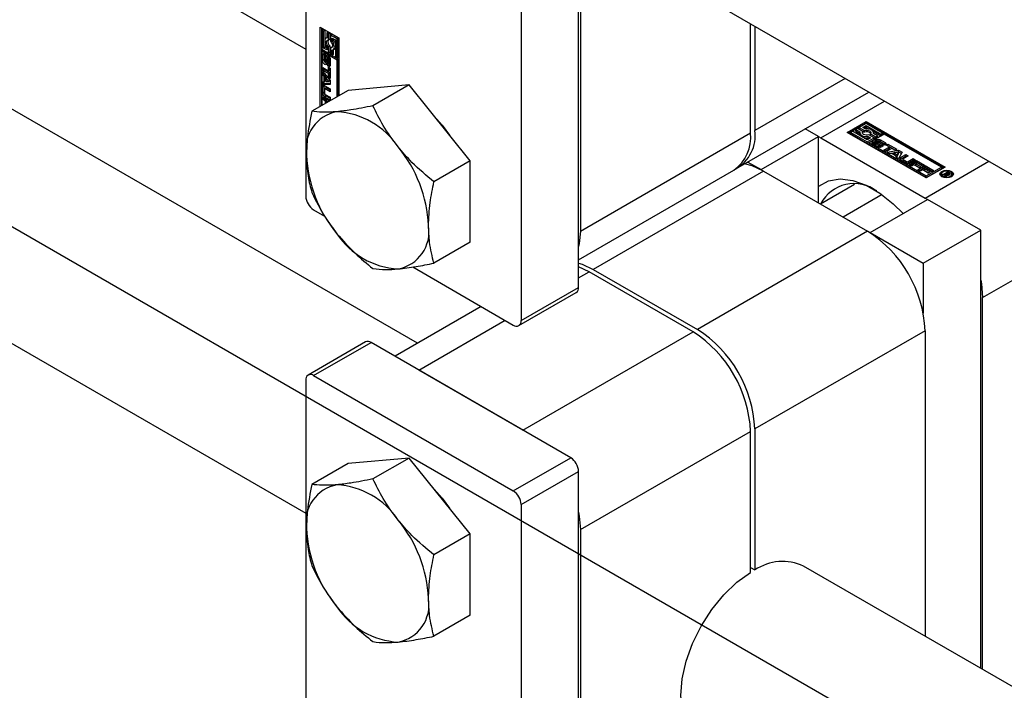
# Paper-space layout 'Sheet1' of a CAD drawing. Header units: millimetres. Extents: x -80341 to 21249, y 0 to 26255.
# Tile 83 of 154: x 13876 to 13973, y 9760 to 9826. Entities that reach past the tile are written whole.
import ezdxf

# ---------------------------------------------------------------- set-up
doc = ezdxf.new("R2010")
doc.units = ezdxf.units.MM
doc.linetypes.add('SLD-Sólida', pattern=[0])
doc.layers.add('DETALHAMENTO', color=8, linetype='SLD-Sólida')

psp = doc.layouts.new('Sheet1')

# ---------------------------------------------------------------- linework, layer by layer
at = {"color": 7, "linetype": 'SLD-Sólida', "lineweight": 25, "ltscale": 25}
for p, q in [((13055.965, 10312.369), (13903.955, 9822.835)), ((13914.968, 9793.852), (13064.904, 10284.584)), ((13054.905, 10267.263), (13903.955, 9777.116)), ((13903.955, 9863.707), (13903.955, 9808.346)), ((13930.825, 9799.365), (13930.825, 9854.727)), ((13925.168, 9851.461), (13925.168, 9796.1)), ((13931.002, 9848.991), (13931.002, 9804.897)), ((13942.973, 9828.08), (14996.788, 9219.725)), ((13905.369, 9825.003), (13907.226, 9823.932)), ((13905.369, 9817.171), (13905.369, 9825.003)), ((13905.511, 9824.922), (13905.511, 9817.253)), ((13905.686, 9824.782), (13905.544, 9824.7)), ((13905.544, 9824.7), (13905.544, 9822.821)), ((13905.72, 9824.599), (13905.544, 9824.7)), ((13905.861, 9824.68), (13905.686, 9824.782)), ((13905.861, 9824.68), (13905.72, 9824.599)), ((13905.72, 9822.922), (13905.72, 9824.599)), ((13905.861, 9823.801), (13905.861, 9824.68)), ((13906.176, 9824.498), (13906.035, 9824.417)), ((13906.351, 9824.397), (13906.176, 9824.498)), ((13947.76, 9814.572), (13947.76, 9825.317)), ((13948.184, 9825.072), (13948.184, 9814.817)), ((13906.035, 9823.954), (13905.96, 9823.91)), ((13906.21, 9824.316), (13906.035, 9824.417)), ((13906.035, 9824.417), (13906.035, 9823.938)), ((13906.351, 9824.397), (13906.21, 9824.316)), ((13906.21, 9823.708), (13906.21, 9824.316)), ((13906.351, 9823.79), (13906.21, 9823.708)), ((13906.351, 9823.79), (13906.351, 9824.397)), ((13906.526, 9824.296), (13906.385, 9824.215)), ((13907.051, 9823.83), (13906.385, 9824.215)), ((13906.385, 9824.215), (13906.385, 9823.607)), ((13907.192, 9823.912), (13906.526, 9824.296)), ((13906.56, 9823.911), (13906.875, 9823.729)), ((13906.56, 9823.634), (13906.56, 9823.911)), ((13906.702, 9823.716), (13906.56, 9823.634)), ((13906.702, 9823.716), (13906.702, 9823.829)), ((13906.875, 9823.729), (13906.875, 9822.053)), ((13907.192, 9823.912), (13907.051, 9823.83)), ((13907.051, 9821.952), (13907.051, 9823.83)), ((13907.192, 9822.033), (13907.192, 9823.912)), ((13907.226, 9823.932), (13907.226, 9818.243)), ((13905.544, 9822.821), (13906.21, 9822.437)), ((13905.544, 9822.619), (13905.686, 9822.7)), ((13907.051, 9821.749), (13905.544, 9822.619)), ((13905.544, 9822.619), (13905.544, 9817.272)), ((13907.192, 9821.831), (13905.686, 9822.7)), ((13905.861, 9823.004), (13905.72, 9822.922)), ((13906.035, 9822.74), (13905.72, 9822.922)), ((13905.861, 9823.004), (13905.861, 9823.355)), ((13906.035, 9822.904), (13905.861, 9823.004)), ((13906.035, 9823.017), (13906.035, 9822.74)), ((13906.351, 9823.126), (13906.21, 9823.044)), ((13906.21, 9822.437), (13906.21, 9823.044)), ((13906.351, 9822.519), (13906.21, 9822.437)), ((13906.351, 9822.519), (13906.351, 9823.126)), ((13906.526, 9823.025), (13906.385, 9822.943)), ((13906.385, 9822.943), (13906.385, 9822.336)), ((13906.569, 9823.02), (13906.526, 9823.025)), ((13906.56, 9822.235), (13906.56, 9822.714)), ((13906.635, 9822.741), (13906.776, 9822.823)), ((13906.702, 9822.316), (13906.702, 9822.78)), ((13905.76, 9822.301), (13905.619, 9822.22)), ((13905.619, 9821.715), (13905.619, 9822.22)), ((13905.76, 9821.796), (13905.619, 9821.715)), ((13905.76, 9821.796), (13905.76, 9822.301)), ((13905.809, 9822.073), (13905.809, 9821.641)), ((13905.859, 9822.156), (13905.832, 9822.14)), ((13905.859, 9822.153), (13905.842, 9822.143)), ((13905.859, 9822.142), (13905.855, 9822.139)), ((13905.859, 9822.137), (13905.855, 9822.139)), ((13905.859, 9822.346), (13905.859, 9822.137)), ((13905.879, 9821.519), (13906.021, 9821.601)), ((13906.022, 9821.602), (13905.88, 9821.52)), ((13906.038, 9821.621), (13905.896, 9821.539)), ((13905.906, 9821.582), (13905.916, 9822.049)), ((13906.047, 9821.663), (13905.906, 9821.582)), ((13906.057, 9822.131), (13905.916, 9822.049)), ((13906.021, 9821.601), (13906.022, 9821.602)), ((13906.047, 9821.663), (13906.057, 9822.131)), ((13906.07, 9822.212), (13906.057, 9822.131)), ((13906.089, 9821.913), (13906.079, 9821.443)), ((13906.254, 9822.061), (13906.113, 9821.979)), ((13906.257, 9822.062), (13906.116, 9821.98)), ((13906.278, 9822.058), (13906.138, 9821.977)), ((13906.299, 9822.027), (13906.163, 9821.948)), ((13906.32, 9821.985), (13906.178, 9821.904)), ((13906.324, 9821.944), (13906.183, 9821.862)), ((13906.183, 9821.43), (13906.183, 9821.862)), ((13906.324, 9821.512), (13906.324, 9821.944)), ((13906.376, 9821.785), (13906.376, 9821.28)), ((13906.385, 9822.336), (13906.56, 9822.235)), ((13906.702, 9822.316), (13906.56, 9822.235)), ((13906.875, 9822.053), (13907.051, 9821.952)), ((13907.192, 9822.033), (13907.051, 9821.952)), ((13907.192, 9821.831), (13907.051, 9821.749)), ((13907.051, 9818.142), (13907.051, 9821.749)), ((13907.192, 9818.224), (13907.192, 9821.831)), ((13905.643, 9821.005), (13906.196, 9820.686)), ((13905.643, 9820.729), (13905.643, 9821.005)), ((13905.784, 9820.811), (13905.643, 9820.729)), ((13906.196, 9820.41), (13905.643, 9820.729)), ((13905.643, 9820.617), (13906.374, 9819.745)), ((13905.643, 9820.322), (13905.643, 9820.617)), ((13905.784, 9820.811), (13905.784, 9820.923)), ((13906.337, 9820.492), (13905.784, 9820.811)), ((13906.134, 9821.154), (13906.135, 9821.364)), ((13906.276, 9821.236), (13906.134, 9821.154)), ((13906.16, 9821.363), (13906.302, 9821.445)), ((13906.312, 9821.456), (13906.171, 9821.374)), ((13906.321, 9821.481), (13906.18, 9821.399)), ((13906.324, 9821.512), (13906.183, 9821.43)), ((13906.196, 9821.06), (13906.374, 9820.957)), ((13906.196, 9820.686), (13906.196, 9821.06)), ((13906.337, 9820.768), (13906.196, 9820.686)), ((13906.276, 9821.43), (13906.276, 9821.236)), ((13906.337, 9820.768), (13906.337, 9820.979)), ((13906.374, 9820.957), (13906.374, 9819.932)), ((13905.784, 9820.403), (13905.643, 9820.322)), ((13905.765, 9820.175), (13905.643, 9820.322)), ((13905.643, 9819.614), (13905.765, 9819.619)), ((13905.643, 9819.319), (13905.643, 9819.614)), ((13905.907, 9820.257), (13905.765, 9820.175)), ((13905.765, 9819.619), (13905.765, 9820.175)), ((13905.907, 9819.701), (13905.765, 9819.619)), ((13905.784, 9820.403), (13905.784, 9820.448)), ((13905.907, 9820.257), (13905.784, 9820.403)), ((13905.784, 9819.401), (13905.784, 9819.63)), ((13905.907, 9819.701), (13905.907, 9820.257)), ((13906.066, 9820.068), (13905.925, 9819.987)), ((13906.215, 9819.637), (13905.925, 9819.987)), ((13905.925, 9819.987), (13905.925, 9819.623)), ((13905.925, 9819.623), (13906.215, 9819.637)), ((13906.356, 9819.719), (13906.066, 9820.068)), ((13906.337, 9820.492), (13906.196, 9820.41)), ((13906.196, 9820.035), (13906.196, 9820.41)), ((13906.337, 9820.117), (13906.196, 9820.035)), ((13906.374, 9819.932), (13906.196, 9820.035)), ((13906.356, 9819.719), (13906.215, 9819.637)), ((13906.337, 9820.117), (13906.337, 9820.492)), ((13906.374, 9820.095), (13906.337, 9820.117)), ((13906.374, 9819.745), (13906.374, 9819.346)), ((13957.067, 9819.944), (13948.184, 9814.817)), ((13908.127, 9818.763), (13904.563, 9816.706)), ((13905.761, 9819.166), (13905.62, 9819.084)), ((13905.62, 9818.499), (13905.62, 9819.084)), ((13905.784, 9819.401), (13905.643, 9819.319)), ((13906.374, 9819.346), (13905.643, 9819.319)), ((13905.761, 9818.581), (13905.761, 9819.166)), ((13906.374, 9819.422), (13905.784, 9819.401)), ((13905.8, 9818.882), (13905.8, 9818.493)), ((13905.963, 9819.011), (13905.821, 9818.929)), ((13905.846, 9819.215), (13906.374, 9818.91)), ((13906.014, 9819.006), (13905.872, 9818.924)), ((13906.374, 9818.634), (13905.872, 9818.924)), ((13906.374, 9818.798), (13906.014, 9819.006)), ((13906.374, 9818.91), (13906.374, 9818.634)), ((13914.137, 9819.301), (13908.127, 9818.763)), ((13914.137, 9819.301), (13910.573, 9817.243)), ((13920.148, 9811.824), (13914.137, 9819.301)), ((13905.761, 9818.581), (13905.62, 9818.499)), ((13905.643, 9818.128), (13906.335, 9817.729)), ((13905.643, 9817.855), (13905.643, 9818.128)), ((13905.784, 9817.936), (13905.643, 9817.855)), ((13905.892, 9817.711), (13905.643, 9817.855)), ((13905.784, 9817.936), (13905.784, 9818.047)), ((13906.034, 9817.792), (13905.784, 9817.936)), ((13905.988, 9818.189), (13905.846, 9818.107)), ((13906.374, 9817.802), (13905.846, 9818.107)), ((13905.872, 9818.368), (13906.374, 9818.078)), ((13906.034, 9817.792), (13905.892, 9817.711)), ((13905.892, 9817.473), (13905.892, 9817.711)), ((13906.374, 9817.966), (13905.988, 9818.189)), ((13906.034, 9817.555), (13906.034, 9817.792)), ((13906.212, 9817.689), (13906.071, 9817.608)), ((13906.239, 9817.674), (13906.212, 9817.689)), ((13906.374, 9818.078), (13906.374, 9817.802)), ((13946.527, 9811.154), (13959.41, 9818.591)), ((13954.69, 9814.078), (13960.959, 9817.697)), ((13906.098, 9817.592), (13906.071, 9817.608)), ((13906.071, 9817.608), (13906.071, 9817.576)), ((13954.442, 9814.221), (13953.141, 9814.972)), ((13957.271, 9814.629), (13959.127, 9815.701)), ((13957.412, 9814.548), (13959.127, 9815.538)), ((13958.287, 9815.013), (13958.111, 9814.912)), ((13958.111, 9814.912), (13958.526, 9814.673)), ((13958.111, 9814.749), (13958.111, 9814.912)), ((13958.111, 9814.749), (13958.513, 9814.517)), ((13958.813, 9814.71), (13958.287, 9815.013)), ((13959.127, 9815.499), (13958.462, 9815.115)), ((13958.462, 9815.115), (13958.988, 9814.811)), ((13958.462, 9814.951), (13958.462, 9815.115)), ((13958.462, 9814.951), (13958.988, 9814.648)), ((13958.812, 9815.115), (13959.127, 9815.297)), ((13959.052, 9814.976), (13958.812, 9815.115)), ((13958.954, 9815.033), (13959.127, 9815.133)), ((13958.988, 9814.648), (13958.988, 9814.811)), ((13959.127, 9815.701), (13966.906, 9811.211)), ((13959.127, 9815.538), (13959.127, 9815.701)), ((13966.764, 9811.129), (13959.127, 9815.538)), ((13960.754, 9814.56), (13959.127, 9815.499)), ((13959.127, 9815.297), (13960.579, 9814.458)), ((13959.127, 9815.133), (13959.127, 9815.297)), ((13959.127, 9815.133), (13959.431, 9814.958)), ((13959.817, 9814.735), (13960.579, 9814.295)), ((13931.002, 9804.897), (13947.76, 9814.572)), ((13948.786, 9810.955), (13954.442, 9814.221)), ((13954.442, 9807.69), (13954.442, 9814.221)), ((13954.442, 9814.215), (13954.69, 9814.078)), ((13954.69, 9814.078), (13964.943, 9808.159)), ((13965.049, 9810.139), (13957.271, 9814.629)), ((13957.796, 9814.73), (13957.621, 9814.629)), ((13957.621, 9814.629), (13959.248, 9813.69)), ((13957.621, 9814.466), (13957.621, 9814.629)), ((13957.621, 9814.466), (13959.248, 9813.527)), ((13959.248, 9813.892), (13957.796, 9814.73)), ((13958.513, 9814.594), (13958.513, 9814.431)), ((13958.787, 9814.513), (13958.813, 9814.547)), ((13958.813, 9814.547), (13958.813, 9814.71)), ((13959.248, 9813.69), (13959.914, 9814.074)), ((13959.563, 9814.074), (13959.248, 9813.892)), ((13959.248, 9813.527), (13959.914, 9813.911)), ((13959.323, 9814.213), (13959.563, 9814.074)), ((13959.323, 9814.049), (13959.323, 9814.213)), ((13959.323, 9814.049), (13959.422, 9813.993)), ((13959.914, 9814.074), (13959.388, 9814.378)), ((13960.93, 9814.458), (13959.423, 9813.589)), ((13959.563, 9814.316), (13959.563, 9814.479)), ((13959.563, 9814.479), (13960.089, 9814.175)), ((13959.563, 9814.316), (13960.089, 9814.012)), ((13960.264, 9814.277), (13959.849, 9814.516)), ((13959.863, 9814.508), (13959.863, 9814.594)), ((13959.914, 9813.911), (13959.914, 9814.074)), ((13960.089, 9814.175), (13960.264, 9814.277)), ((13960.089, 9814.012), (13960.089, 9814.175)), ((13960.089, 9814.012), (13960.264, 9814.113)), ((13960.264, 9814.113), (13960.264, 9814.277)), ((13960.772, 9813.548), (13960.398, 9813.764)), ((13960.561, 9813.892), (13960.999, 9813.639)), ((13960.561, 9813.729), (13960.561, 9813.892)), ((13960.579, 9814.458), (13960.754, 9814.56)), ((13960.579, 9814.295), (13960.579, 9814.458)), ((13960.579, 9814.295), (13960.754, 9814.396)), ((13960.754, 9814.396), (13960.754, 9814.56)), ((13966.555, 9811.211), (13960.93, 9814.458)), ((13959.248, 9813.527), (13959.248, 9813.69)), ((13959.423, 9813.589), (13959.423, 9813.426)), ((13959.423, 9813.589), (13965.049, 9810.341)), ((13959.423, 9813.426), (13965.049, 9810.178)), ((13960.243, 9813.202), (13959.806, 9813.454)), ((13959.817, 9813.725), (13959.998, 9813.621)), ((13959.817, 9813.562), (13959.817, 9813.725)), ((13959.817, 9813.562), (13959.982, 9813.467)), ((13959.982, 9813.599), (13959.982, 9813.435)), ((13959.983, 9813.428), (13959.983, 9813.591)), ((13959.998, 9813.621), (13959.994, 9813.619)), ((13960, 9813.403), (13960, 9813.567)), ((13960.028, 9813.545), (13960.402, 9813.329)), ((13960.028, 9813.382), (13960.028, 9813.545)), ((13960.028, 9813.382), (13960.402, 9813.166)), ((13960.502, 9813.383), (13960.103, 9813.626)), ((13960.262, 9813.761), (13960.262, 9813.598)), ((13960.267, 9813.579), (13960.267, 9813.743)), ((13960.286, 9813.559), (13960.286, 9813.722)), ((13960.306, 9813.707), (13960.709, 9813.464)), ((13960.306, 9813.544), (13960.306, 9813.707)), ((13960.306, 9813.544), (13960.709, 9813.3)), ((13960.402, 9813.166), (13960.402, 9813.329)), ((13960.455, 9813.147), (13960.455, 9813.309)), ((13960.504, 9813.147), (13960.504, 9813.304)), ((13960.543, 9813.166), (13960.543, 9813.329)), ((13960.561, 9813.729), (13960.999, 9813.476)), ((13960.709, 9813.3), (13960.709, 9813.464)), ((13960.766, 9813.253), (13960.709, 9813.3)), ((13960.987, 9813.367), (13960.805, 9813.473)), ((13960.817, 9813.466), (13960.817, 9813.486)), ((13960.819, 9813.465), (13960.819, 9813.494)), ((13960.87, 9812.867), (13961.423, 9813.187)), ((13961.109, 9812.73), (13960.87, 9812.867)), ((13960.999, 9813.476), (13960.999, 9813.639)), ((13961.012, 9812.786), (13961.423, 9813.023)), ((13961.099, 9813.374), (13961.277, 9813.477)), ((13961.423, 9813.187), (13961.099, 9813.374)), ((13961.662, 9813.049), (13961.109, 9812.73)), ((13961.207, 9812.673), (13962.327, 9812.871)), ((13961.24, 9813.292), (13961.277, 9813.314)), ((13961.277, 9813.477), (13962.165, 9812.964)), ((13961.277, 9813.314), (13961.277, 9813.477)), ((13961.277, 9813.314), (13962.024, 9812.883)), ((13961.423, 9813.023), (13961.423, 9813.187)), ((13961.986, 9812.861), (13961.662, 9813.049)), ((13962.165, 9812.964), (13961.986, 9812.861)), ((13962.327, 9812.871), (13962.673, 9812.671)), ((13962.327, 9812.708), (13962.327, 9812.871)), ((13961.462, 9812.526), (13961.207, 9812.673)), ((13961.423, 9812.548), (13962.327, 9812.708)), ((13961.65, 9812.559), (13961.462, 9812.526)), ((13962.132, 9812.281), (13961.65, 9812.559)), ((13962.34, 9812.679), (13961.893, 9812.602)), ((13961.893, 9812.602), (13962.208, 9812.421)), ((13961.893, 9812.439), (13961.893, 9812.602)), ((13961.893, 9812.439), (13962.208, 9812.258)), ((13962.075, 9812.172), (13962.132, 9812.281)), ((13962.33, 9812.025), (13962.075, 9812.172)), ((13962.132, 9812.139), (13962.132, 9812.281)), ((13962.208, 9812.421), (13962.34, 9812.679)), ((13962.208, 9812.258), (13962.34, 9812.516)), ((13962.208, 9812.258), (13962.208, 9812.421)), ((13962.327, 9812.708), (13962.606, 9812.546)), ((13962.673, 9812.671), (13962.33, 9812.025)), ((13962.34, 9812.516), (13962.34, 9812.679)), ((13962.522, 9812.149), (13963.05, 9812.453)), ((13962.522, 9811.985), (13963.05, 9812.29)), ((13962.522, 9811.985), (13962.522, 9812.149)), ((13963.029, 9811.595), (13962.522, 9811.887)), ((13962.757, 9811.984), (13962.757, 9811.821)), ((13963.289, 9812.316), (13962.787, 9812.026)), ((13962.787, 9811.942), (13963.124, 9811.748)), ((13962.787, 9811.779), (13962.787, 9811.942)), ((13963.05, 9812.453), (13963.289, 9812.316)), ((13963.05, 9812.29), (13963.05, 9812.453)), ((13963.05, 9812.29), (13963.147, 9812.234)), ((13963.269, 9811.748), (13963.77, 9812.038)), ((13963.269, 9811.585), (13963.77, 9811.874)), ((13963.361, 9811.429), (13964.093, 9811.852)), ((13964.009, 9811.9), (13963.481, 9811.595)), ((13963.77, 9812.038), (13964.009, 9811.9)), ((13963.77, 9811.874), (13963.77, 9812.038)), ((13963.77, 9811.874), (13963.868, 9811.818)), ((13964.093, 9811.852), (13964.893, 9811.39)), ((13964.093, 9811.688), (13964.093, 9811.852)), ((13920.148, 9811.824), (13916.583, 9809.766)), ((13920.148, 9803.809), (13920.148, 9811.824)), ((13930.825, 9802.089), (13946.103, 9810.909)), ((13947.485, 9811.707), (13948.786, 9810.955)), ((13948.786, 9810.955), (13948.786, 9810.949)), ((13962.787, 9811.779), (13963.124, 9811.585)), ((13963.124, 9811.585), (13963.124, 9811.748)), ((13963.269, 9811.585), (13963.269, 9811.748)), ((13963.598, 9811.293), (13963.361, 9811.429)), ((13963.503, 9811.348), (13964.093, 9811.688)), ((13963.848, 9811.436), (13963.598, 9811.293)), ((13964.384, 9811.127), (13963.848, 9811.436)), ((13964.151, 9811.612), (13964.026, 9811.54)), ((13964.026, 9811.54), (13964.562, 9811.23)), ((13964.026, 9811.376), (13964.026, 9811.54)), ((13964.026, 9811.376), (13964.421, 9811.149)), ((13964.093, 9811.688), (13964.751, 9811.308)), ((13964.714, 9811.287), (13964.151, 9811.612)), ((13964.231, 9810.927), (13964.963, 9811.349)), ((13964.468, 9810.79), (13964.231, 9810.927)), ((13964.373, 9810.845), (13964.963, 9811.186)), ((13964.562, 9811.23), (13964.384, 9811.127)), ((13964.718, 9810.934), (13964.468, 9810.79)), ((13964.893, 9811.39), (13964.714, 9811.287)), ((13965.254, 9810.625), (13964.718, 9810.934)), ((13965.021, 9811.109), (13964.896, 9811.037)), ((13964.896, 9811.037), (13965.432, 9810.728)), ((13964.896, 9810.874), (13964.896, 9811.037)), ((13964.896, 9810.874), (13965.291, 9810.646)), ((13964.943, 9808.159), (13971.212, 9811.778)), ((13964.963, 9811.349), (13965.763, 9810.887)), ((13964.963, 9811.186), (13964.963, 9811.349)), ((13964.963, 9811.186), (13965.621, 9810.806)), ((13965.584, 9810.784), (13965.021, 9811.109)), ((13966.906, 9811.211), (13965.049, 9810.139)), ((13965.049, 9810.341), (13966.555, 9811.211)), ((13965.049, 9810.178), (13966.555, 9811.047)), ((13965.763, 9810.887), (13965.584, 9810.784)), ((13966.555, 9811.211), (13966.555, 9811.047)), ((13949.033, 9810.813), (13932.275, 9801.138)), ((13949.033, 9810.813), (13959.286, 9804.894)), ((13965.049, 9810.178), (13965.049, 9810.341)), ((13965.432, 9810.728), (13965.254, 9810.625)), ((13966.559, 9810.519), (13966.559, 9810.356)), ((13966.559, 9810.356), (13966.588, 9810.258)), ((13966.661, 9810.456), (13967.168, 9810.748)), ((13966.761, 9810.398), (13966.661, 9810.456)), ((13966.996, 9810.534), (13966.761, 9810.398)), ((13966.893, 9810.322), (13966.996, 9810.534)), ((13967.009, 9810.255), (13966.893, 9810.322)), ((13966.955, 9810.286), (13966.996, 9810.371)), ((13966.996, 9810.371), (13966.996, 9810.534)), ((13966.996, 9810.486), (13967.019, 9810.499)), ((13967.078, 9810.441), (13967.009, 9810.255)), ((13967.184, 9810.643), (13967.019, 9810.548)), ((13967.019, 9810.548), (13967.042, 9810.534)), ((13967.019, 9810.384), (13967.019, 9810.548)), ((13967.019, 9810.384), (13967.042, 9810.371)), ((13967.042, 9810.371), (13967.042, 9810.534)), ((13967.042, 9810.371), (13967.05, 9810.366)), ((13967.158, 9810.422), (13967.158, 9810.496)), ((13967.168, 9810.748), (13967.334, 9810.652)), ((13967.168, 9810.634), (13967.168, 9810.748)), ((13967.221, 9810.622), (13967.184, 9810.643)), ((13967.234, 9810.614), (13967.221, 9810.622)), ((13967.246, 9810.606), (13967.234, 9810.614)), ((13967.24, 9810.423), (13967.24, 9810.511)), ((13967.271, 9810.429), (13967.271, 9810.532)), ((13967.284, 9810.432), (13967.284, 9810.558)), ((13967.284, 9810.518), (13967.334, 9810.489)), ((13967.334, 9810.489), (13967.334, 9810.652)), ((13967.392, 9810.49), (13967.392, 9810.607)), ((13967.554, 9810.258), (13967.583, 9810.356)), ((13967.583, 9810.356), (13967.583, 9810.519)), ((13954.634, 9807.579), (13958.002, 9809.523)), ((13960.708, 9808.498), (13956.875, 9806.285)), ((13959.534, 9804.751), (13965.19, 9808.016)), ((13964.943, 9808.159), (13965.185, 9808.013)), ((13970.423, 9804.996), (13965.19, 9808.016)), ((13904.733, 9806.999), (13905.812, 9806.376)), ((13970.6, 9798.361), (13982.527, 9805.246)), ((13959.286, 9804.894), (13942.528, 9795.219)), ((13959.534, 9804.751), (13964.766, 9801.73)), ((13959.534, 9804.751), (13959.534, 9804.745)), ((13964.766, 9801.73), (13970.423, 9804.996)), ((13970.423, 9761.838), (13970.423, 9804.996)), ((13920.148, 9803.809), (13916.583, 9801.752)), ((13914.487, 9801.368), (13924.39, 9795.65)), ((13931.85, 9800.893), (13930.825, 9801.377)), ((13964.766, 9801.73), (13964.766, 9796.818)), ((13930.825, 9800.301), (13931.85, 9800.893)), ((13942.103, 9794.974), (13931.85, 9800.893)), ((13932.275, 9801.138), (13942.528, 9795.219)), ((13925.168, 9796.1), (13930.825, 9799.365)), ((13924.94, 9795.596), (13930.597, 9798.862)), ((13970.6, 9761.736), (13970.6, 9798.361)), ((13921.237, 9797.471), (13912.749, 9792.571)), ((13915.092, 9791.219), (13923.579, 9796.119)), ((13925.345, 9785.3), (13942.103, 9794.974)), ((13964.943, 9795.096), (13948.184, 9785.421)), ((13964.943, 9795.096), (13964.943, 9765.002)), ((13909.84, 9793.988), (13904.183, 9790.722)), ((13904.733, 9790.668), (13910.39, 9793.933)), ((13930.047, 9782.585), (13910.39, 9793.933)), ((13904.733, 9790.668), (13924.39, 9779.32)), ((13925.345, 9785.3), (13915.092, 9791.219)), ((13903.955, 9790.219), (13903.955, 9734.857)), ((13931.002, 9775.502), (13947.76, 9785.176)), ((13947.76, 9771.291), (13947.76, 9785.176)), ((13948.184, 9785.421), (13948.184, 9771.536)), ((13908.127, 9782.019), (13904.563, 9779.961)), ((13914.137, 9782.556), (13908.127, 9782.019)), ((13914.137, 9782.556), (13910.573, 9780.499)), ((13920.148, 9775.079), (13914.137, 9782.556)), ((13924.39, 9779.32), (13930.047, 9782.585)), ((13925.168, 9777.972), (13930.825, 9781.238)), ((13930.825, 9725.877), (13930.825, 9781.238)), ((13925.168, 9777.972), (13925.168, 9722.611)), ((13920.148, 9775.079), (13916.583, 9773.022)), ((13920.148, 9767.065), (13920.148, 9775.079)), ((13931.002, 9775.502), (13931.002, 9731.409)), ((13947.76, 9771.781), (13948.184, 9771.536)), ((15007.801, 9162.973), (13952.972, 9771.913)), ((13920.148, 9767.065), (13916.583, 9765.007))]:
    psp.add_line(p, q, dxfattribs=at)
at = {"color": 7, "linetype": 'SLD-Sólida', "lineweight": 25, "ltscale": 25, "flags": 128}
for points in [[(13906.035, 9823.938), (13905.945, 9823.901), (13905.877, 9823.83), (13905.835, 9823.728), (13905.82, 9823.601), (13905.835, 9823.458), (13905.877, 9823.307), (13905.945, 9823.157), (13906.035, 9823.017)], [(13906.21, 9823.044), (13906.124, 9823.142), (13906.056, 9823.259), (13906.012, 9823.382), (13905.997, 9823.499), (13906.012, 9823.599), (13906.056, 9823.672), (13906.124, 9823.709), (13906.21, 9823.708)], [(13906.385, 9823.607), (13906.471, 9823.509), (13906.539, 9823.393), (13906.583, 9823.27), (13906.598, 9823.152), (13906.583, 9823.052), (13906.539, 9822.98), (13906.471, 9822.942), (13906.385, 9822.943)], [(13906.56, 9822.714), (13906.65, 9822.751), (13906.718, 9822.822), (13906.76, 9822.924), (13906.775, 9823.05), (13906.76, 9823.193), (13906.718, 9823.344), (13906.65, 9823.494), (13906.56, 9823.634)], [(13905.619, 9822.22), (13905.624, 9822.27), (13905.637, 9822.313), (13905.66, 9822.347), (13905.69, 9822.37), (13905.726, 9822.382), (13905.768, 9822.382), (13905.813, 9822.37), (13905.859, 9822.346)], [(13906.079, 9821.443), (13906.059, 9821.354), (13906.008, 9821.299), (13905.934, 9821.286), (13905.846, 9821.318), (13905.759, 9821.39), (13905.685, 9821.49), (13905.636, 9821.604), (13905.619, 9821.715)], [(13905.773, 9822.381), (13905.765, 9822.352), (13905.76, 9822.301)], [(13905.76, 9821.796), (13905.778, 9821.686), (13905.815, 9821.592)], [(13905.837, 9821.541), (13905.842, 9821.534), (13905.848, 9821.528), (13905.854, 9821.524), (13905.86, 9821.52), (13905.865, 9821.518), (13905.871, 9821.517), (13905.876, 9821.518), (13905.88, 9821.52)], [(13905.916, 9822.049), (13905.933, 9822.141), (13905.983, 9822.199), (13906.057, 9822.214), (13906.145, 9822.183), (13906.234, 9822.112), (13906.308, 9822.012), (13906.358, 9821.897), (13906.376, 9821.785)], [(13906.257, 9822.062), (13906.255, 9822.061), (13906.254, 9822.061)], [(13906.32, 9821.985), (13906.319, 9821.991), (13906.318, 9821.995)], [(13906.376, 9821.28), (13906.371, 9821.229), (13906.357, 9821.186), (13906.335, 9821.152), (13906.304, 9821.128), (13906.268, 9821.117), (13906.226, 9821.117), (13906.181, 9821.13), (13906.134, 9821.154)], [(13906.276, 9821.236), (13906.322, 9821.211), (13906.363, 9821.2)], [(13905.774, 9819.243), (13905.766, 9819.214), (13905.761, 9819.166)], [(13916.354, 9816.52), (13917.405, 9815.347), (13918.11, 9814.359)], [(13958.988, 9814.811), (13959.115, 9814.836), (13959.25, 9814.837), (13959.379, 9814.814), (13959.488, 9814.768), (13959.567, 9814.705), (13959.608, 9814.631), (13959.607, 9814.553), (13959.563, 9814.479)], [(13959.849, 9814.516), (13959.862, 9814.612), (13959.834, 9814.706), (13959.767, 9814.794), (13959.665, 9814.87), (13959.534, 9814.929), (13959.382, 9814.968), (13959.218, 9814.984), (13959.052, 9814.976)], [(13958.526, 9814.673), (13958.513, 9814.577), (13958.541, 9814.482), (13958.608, 9814.395), (13958.71, 9814.319), (13958.842, 9814.26), (13958.994, 9814.221), (13959.158, 9814.205), (13959.323, 9814.213)], [(13959.388, 9814.378), (13959.26, 9814.353), (13959.125, 9814.352), (13958.996, 9814.375), (13958.887, 9814.421), (13958.808, 9814.484), (13958.767, 9814.558), (13958.769, 9814.636), (13958.813, 9814.71)], [(13960.103, 9813.626), (13960.032, 9813.687), (13960.006, 9813.759), (13960.031, 9813.831), (13960.101, 9813.892), (13960.207, 9813.932), (13960.331, 9813.947), (13960.456, 9813.933), (13960.561, 9813.892)], [(13960.561, 9813.729), (13960.456, 9813.769), (13960.35, 9813.783)], [(13959.806, 9813.454), (13959.765, 9813.483), (13959.735, 9813.517), (13959.716, 9813.553), (13959.711, 9813.591), (13959.719, 9813.628), (13959.74, 9813.664), (13959.773, 9813.697), (13959.817, 9813.725)], [(13959.817, 9813.562), (13959.773, 9813.534), (13959.744, 9813.505)], [(13960.709, 9813.464), (13960.776, 9813.402), (13960.798, 9813.331), (13960.772, 9813.26), (13960.7, 9813.2), (13960.595, 9813.16), (13960.471, 9813.147), (13960.348, 9813.161), (13960.243, 9813.202)], [(13960.504, 9813.304), (13960.512, 9813.305), (13960.519, 9813.307), (13960.526, 9813.309), (13960.532, 9813.313), (13960.537, 9813.317), (13960.54, 9813.321), (13960.542, 9813.326), (13960.543, 9813.33)], [(13960.999, 9813.639), (13961.04, 9813.61), (13961.071, 9813.576), (13961.089, 9813.54), (13961.094, 9813.502), (13961.086, 9813.464), (13961.064, 9813.428), (13961.031, 9813.396), (13960.987, 9813.367)], [(13961.062, 9813.425), (13961.04, 9813.447), (13960.999, 9813.476)], [(13962.522, 9811.985), (13962.482, 9811.957), (13962.461, 9811.936)], [(13949.033, 9810.813), (13947.929, 9811.324), (13947.168, 9811.524)], [(13966.603, 9810.789), (13966.818, 9810.872), (13967.071, 9810.901), (13967.325, 9810.872), (13967.539, 9810.789), (13967.683, 9810.665), (13967.733, 9810.519), (13967.683, 9810.373), (13967.539, 9810.249), (13967.325, 9810.166), (13967.071, 9810.137), (13966.818, 9810.166), (13966.603, 9810.249), (13966.459, 9810.373), (13966.409, 9810.519), (13966.459, 9810.665), (13966.603, 9810.789)], [(13954.442, 9809.321), (13954.472, 9809.344), (13955.445, 9809.854), (13956.576, 9810.04), (13957.824, 9809.897), (13959.144, 9809.428), (13960.489, 9808.652), (13961.809, 9807.597), (13962.774, 9806.621)], [(13966.424, 9810.437), (13966.459, 9810.502), (13966.588, 9810.617)], [(13966.709, 9810.728), (13966.598, 9810.632), (13966.559, 9810.519), (13966.598, 9810.406), (13966.709, 9810.31), (13966.875, 9810.246), (13967.071, 9810.223), (13967.267, 9810.246), (13967.433, 9810.31), (13967.544, 9810.406), (13967.583, 9810.519), (13967.544, 9810.632), (13967.433, 9810.728), (13967.267, 9810.792), (13967.071, 9810.815), (13966.875, 9810.792), (13966.709, 9810.728)], [(13967.554, 9810.617), (13967.683, 9810.502), (13967.718, 9810.437)], [(13931.002, 9804.897), (13930.893, 9803.686), (13930.825, 9803.379)], [(13930.825, 9801.757), (13931.171, 9801.65), (13932.275, 9801.138)], [(13970.423, 9800.084), (13970.491, 9799.698), (13970.6, 9798.361)], [(13916.354, 9779.775), (13917.405, 9778.603), (13918.11, 9777.614)], [(13930.825, 9777.224), (13930.893, 9776.839), (13931.002, 9775.502)], [(13942.973, 9754.592), (13942.898, 9754.636), (13942.049, 9755.373), (13941.419, 9756.401), (13941.032, 9757.683), (13940.901, 9759.17), (13941.032, 9760.809), (13941.419, 9762.537), (13942.049, 9764.293), (13942.898, 9766.009), (13943.934, 9767.624), (13945.12, 9769.077), (13946.411, 9770.315), (13947.76, 9771.291)]]:
    psp.add_lwpolyline(points, dxfattribs=at)
at = {"color": 7, "linetype": 'SLD-Sólida', "lineweight": 25, "ltscale": 625}
for centre, radius, start, end in [((13906.681, 9823.552), 0.539, 162.47918, 232.20134), ((13905.793, 9823.035), 1.136, 17.62276, 36.85666), ((13906.647, 9823.039), 0.252, 300.83916, 334.98006), ((13905.959, 9822.074), 0.15, 166.77154, 180.43091), ((13906.022, 9821.643), 0.213, 180.60223, 195.82321), ((13905.874, 9822.095), 0.0626, 140.0764, 167.52498), ((13905.965, 9821.625), 0.153, 195.03494, 213.49082), ((13905.844, 9822.12), 0.0236, 94.9954, 138.51517), ((13905.842, 9822.116), 0.0274, 60.08732, 89.71993), ((13906.166, 9821.722), 0.367, 213.48348, 254.12525), ((13905.856, 9821.556), 0.0436, 303.49718, 336.98537), ((13905.782, 9821.588), 0.124, 337.05956, 357.09482), ((13905.998, 9821.638), 0.0436, 303.49718, 336.98537), ((13905.923, 9821.67), 0.124, 337.05956, 357.09482), ((13906.267, 9821.91), 0.178, 170.91274, 178.94532), ((13906.182, 9821.923), 0.093, 153.22709, 170.37182), ((13906.13, 9821.95), 0.0335, 114.5698, 153.90789), ((13906.124, 9821.958), 0.0237, 52.98428, 110.20266), ((13906.102, 9821.921), 0.067, 24.24361, 57.38086), ((13906.006, 9821.869), 0.176, 11.43201, 26.7326), ((13905.981, 9821.861), 0.202, 0.3674, 12.23693), ((13906.265, 9822.041), 0.0226, 58.74808, 110.84369), ((13906.122, 9821.943), 0.202, 0.3674, 12.23693), ((13906.149, 9821.386), 0.0258, 236.84942, 278.18671), ((13906.147, 9821.386), 0.026, 281.16512, 333.60613), ((13906.11, 9821.411), 0.0708, 328.7073, 350.44772), ((13906.029, 9821.429), 0.154, 348.72599, 0.31483), ((13906.288, 9821.468), 0.027, 300.62512, 333.08952), ((13906.252, 9821.492), 0.0708, 328.7073, 350.44772), ((13906.171, 9821.511), 0.154, 348.72599, 0.31483), ((13905.758, 9819.107), 0.14, 50.79671, 189.21404), ((13905.844, 9818.889), 0.0448, 50.79671, 189.21404), ((13905.984, 9818.964), 0.0516, 54.38183, 114.31395), ((13906.111, 9818.522), 0.492, 182.60548, 237.39452), ((13906.253, 9818.603), 0.492, 182.60548, 237.39452), ((13905.957, 9818.501), 0.158, 182.60548, 237.39452), ((13907.715, 9812.989), 3.738, 100.54678, 189.25188), ((13906.567, 9808.92), 7.758, 33.43491, 86.57046), ((13944.459, 9814.313), 3.759, 299.48459, 7.69645), ((13943.84, 9814.139), 3.944, 305.01333, 6.29885), ((13958.764, 9814.435), 0.252, 180.83982, 214.93757), ((13959.188, 9815.177), 1.136, 257.64114, 276.85822), ((13959.191, 9814.149), 0.539, 42.49117, 112.19889), ((13960.294, 9813.415), 0.366, 93.23012, 134.20527), ((13960.285, 9813.76), 0.0237, 112.97768, 170.19358), ((13960.295, 9813.761), 0.0335, 174.56339, 213.90864), ((13960.307, 9813.723), 0.067, 84.24472, 117.37594), ((13960.303, 9813.614), 0.176, 71.43443, 86.73325), ((13960.298, 9813.588), 0.202, 60.3702, 72.23925), ((13903.014, 9804.848), 13.047, 2.63929, 39.77207), ((13960.005, 9813.599), 0.0235, 154.98634, 198.51245), ((13960.005, 9813.435), 0.0235, 180.1049, 198.60246), ((13960.042, 9813.613), 0.0626, 200.07496, 227.5276), ((13960.042, 9813.449), 0.0626, 200.07496, 227.5276), ((13960.008, 9813.595), 0.0274, 120.08132, 149.71125), ((13960.102, 9813.676), 0.15, 226.77381, 240.43375), ((13960.102, 9813.512), 0.15, 226.77381, 240.43375), ((13960.296, 9813.598), 0.0345, 180.89109, 213.51925), ((13960.345, 9813.793), 0.093, 213.22777, 230.37442), ((13960.345, 9813.63), 0.093, 213.22777, 230.37442), ((13960.398, 9813.86), 0.178, 230.91521, 238.94805), ((13960.398, 9813.697), 0.178, 230.91521, 238.94805), ((13960.507, 9813.515), 0.213, 240.6051, 255.82528), ((13960.505, 9813.349), 0.21, 240.54663, 254.08346), ((13960.494, 9813.457), 0.153, 255.0371, 273.49041), ((13960.435, 9813.279), 0.124, 37.06088, 57.0978), ((13960.522, 9813.167), 0.0205, 301.1273, 356.04803), ((13960.499, 9813.328), 0.0436, 3.49244, 36.98669), ((13960.696, 9813.414), 0.154, 48.72837, 60.31762), ((13960.752, 9813.475), 0.0708, 28.70735, 50.45043), ((13960.794, 9813.496), 0.0258, 296.84335, 338.17765), ((13960.793, 9813.495), 0.026, 341.15652, 33.60653), ((13917.058, 9812.989), 13.047, 182.63929, 219.77207), ((13962.572, 9812.018), 0.14, 110.78342, 249.21658), ((13962.803, 9811.984), 0.0448, 110.78342, 249.21658), ((13962.808, 9811.826), 0.0516, 185.6948, 245.62534), ((13963.255, 9812.032), 0.492, 242.60967, 297.39033), ((13963.196, 9811.888), 0.158, 242.60967, 297.39033), ((13963.196, 9811.724), 0.158, 242.60967, 297.39033), ((13967.193, 9810.794), 0.3, 239.82645, 263.3108), ((13967.194, 9810.757), 0.337, 249.8468, 279.35735), ((13967.171, 9810.651), 0.156, 265.25022, 296.1848), ((13967.18, 9810.633), 0.136, 295.91093, 312.09439), ((13967.178, 9810.503), 0.124, 34.53935, 56.82631), ((13967.209, 9810.7), 0.278, 278.25462, 299.49787), ((13967.253, 9810.557), 0.0312, 306.48153, 29.89514), ((13967.203, 9810.425), 0.263, 43.96599, 60.03699), ((13967.185, 9810.234), 0.295, 52.4142, 59.58167), ((13967.307, 9810.563), 0.112, 290.5233, 349.60643), ((13967.333, 9810.547), 0.0841, 357.03373, 45.54787), ((13957.968, 9805.867), 3.719, 53.49916, 152.11897), ((13905.644, 9808.423), 1.69, 182.60548, 237.39452), ((13912.357, 9804.848), 3.738, 280.54678, 9.25188), ((13913.505, 9808.918), 7.758, 213.43491, 266.57046), ((13952.661, 9794.537), 12.294, 2.60548, 57.39452), ((13930.286, 9799.306), 0.542, 305.01333, 6.29885), ((13924.694, 9796.023), 0.48, 230.79671, 9.21404), ((13935.479, 9784.617), 12.294, 2.60548, 57.39452), ((13935.903, 9784.862), 12.294, 2.60548, 57.39452), ((13910.067, 9793.484), 0.553, 54.38242, 114.30712), ((13904.429, 9790.295), 0.48, 50.79671, 189.21404), ((13929.136, 9781.161), 1.69, 2.60548, 57.39452), ((13907.715, 9776.245), 3.738, 100.54678, 189.25188), ((13906.567, 9772.175), 7.758, 33.43491, 86.57046), ((13923.479, 9777.896), 1.69, 2.60548, 57.39452), ((13903.014, 9768.104), 13.047, 2.63929, 39.77207), ((13917.058, 9776.245), 13.047, 182.63929, 219.77207), ((13950.913, 9767.471), 4.896, 65.12543, 123.86299), ((13912.357, 9768.104), 3.738, 280.54678, 9.25188), ((13913.505, 9772.173), 7.758, 213.43491, 266.57046)]:
    psp.add_arc(centre, radius, start, end, dxfattribs=at)
at = {"color": 7, "linetype": 'SLD-Sólida', "lineweight": 25, "ltscale": 25}
for points, knots in [([(13904.563, 9816.706), (13904.389, 9815.84), (13904.091, 9814.351), (13904.045, 9812.967), (13904.026, 9812.388)], [0, 0, 0, 0, 0.581944, 1, 1, 1, 1]), ([(13907.031, 9816.664), (13906.517, 9816.634), (13905.558, 9816.577), (13904.878, 9816.665), (13904.563, 9816.706)], [0, 0, 0, 0, 0.53526, 1, 1, 1, 1]), ([(13910.573, 9817.243), (13909.825, 9817.092), (13908.54, 9816.831), (13907.476, 9816.714), (13907.031, 9816.664)], [0, 0, 0, 0, 0.581944, 1, 1, 1, 1]), ([(13913.041, 9813.195), (13912.528, 9813.891), (13911.569, 9815.192), (13910.889, 9816.592), (13910.573, 9817.243)], [0, 0, 0, 0, 0.53526, 1, 1, 1, 1]), ([(13916.583, 9809.766), (13915.836, 9810.381), (13914.551, 9811.437), (13913.486, 9812.676), (13913.041, 9813.195)], [0, 0, 0, 0, 0.581944, 1, 1, 1, 1]), ([(13904.026, 9812.388), (13904.057, 9811.68), (13904.116, 9810.356), (13904.421, 9809.22), (13904.563, 9808.691)], [0, 0, 0, 0, 0.53526, 1, 1, 1, 1]), ([(13916.046, 9805.449), (13916.078, 9806.194), (13916.137, 9807.586), (13916.442, 9809.074), (13916.583, 9809.766)], [0, 0, 0, 0, 0.53526, 1, 1, 1, 1]), ([(13904.563, 9808.691), (13904.964, 9807.877), (13905.653, 9806.477), (13906.625, 9805.184), (13907.031, 9804.643)], [0, 0, 0, 0, 0.581944, 1, 1, 1, 1]), ([(13916.583, 9801.752), (13916.41, 9802.418), (13916.112, 9803.562), (13916.066, 9804.893), (13916.046, 9805.449)], [0, 0, 0, 0, 0.581944, 1, 1, 1, 1]), ([(13907.031, 9804.643), (13907.608, 9803.983), (13908.685, 9802.75), (13909.974, 9801.702), (13910.573, 9801.214)], [0, 0, 0, 0, 0.53526, 1, 1, 1, 1]), ([(13910.573, 9801.214), (13910.974, 9801.166), (13911.663, 9801.082), (13912.635, 9801.146), (13913.041, 9801.173)], [0, 0, 0, 0, 0.581944, 1, 1, 1, 1]), ([(13913.041, 9801.173), (13913.618, 9801.24), (13914.695, 9801.365), (13915.984, 9801.629), (13916.583, 9801.752)], [0, 0, 0, 0, 0.53526, 1, 1, 1, 1]), ([(13904.563, 9779.961), (13904.389, 9779.095), (13904.091, 9777.607), (13904.045, 9776.223), (13904.026, 9775.644)], [0, 0, 0, 0, 0.581944, 1, 1, 1, 1]), ([(13907.031, 9779.92), (13906.517, 9779.89), (13905.558, 9779.833), (13904.878, 9779.92), (13904.563, 9779.961)], [0, 0, 0, 0, 0.53526, 1, 1, 1, 1]), ([(13910.573, 9780.499), (13909.825, 9780.347), (13908.54, 9780.087), (13907.476, 9779.969), (13907.031, 9779.92)], [0, 0, 0, 0, 0.581944, 1, 1, 1, 1]), ([(13913.041, 9776.45), (13912.528, 9777.147), (13911.569, 9778.448), (13910.889, 9779.848), (13910.573, 9780.499)], [0, 0, 0, 0, 0.53526, 1, 1, 1, 1]), ([(13916.583, 9773.022), (13915.836, 9773.636), (13914.551, 9774.692), (13913.486, 9775.932), (13913.041, 9776.45)], [0, 0, 0, 0, 0.581944, 1, 1, 1, 1]), ([(13904.026, 9775.644), (13904.057, 9774.936), (13904.116, 9773.612), (13904.421, 9772.475), (13904.563, 9771.947)], [0, 0, 0, 0, 0.53526, 1, 1, 1, 1]), ([(13916.046, 9768.705), (13916.078, 9769.45), (13916.137, 9770.842), (13916.442, 9772.33), (13916.583, 9773.022)], [0, 0, 0, 0, 0.53526, 1, 1, 1, 1]), ([(13904.563, 9771.947), (13904.964, 9771.132), (13905.653, 9769.732), (13906.625, 9768.439), (13907.031, 9767.899)], [0, 0, 0, 0, 0.581944, 1, 1, 1, 1]), ([(13916.583, 9765.007), (13916.41, 9765.673), (13916.112, 9766.817), (13916.066, 9768.148), (13916.046, 9768.705)], [0, 0, 0, 0, 0.581944, 1, 1, 1, 1]), ([(13907.031, 9767.899), (13907.608, 9767.239), (13908.685, 9766.006), (13909.974, 9764.957), (13910.573, 9764.47)], [0, 0, 0, 0, 0.53526, 1, 1, 1, 1]), ([(13910.573, 9764.47), (13910.974, 9764.421), (13911.663, 9764.338), (13912.635, 9764.402), (13913.041, 9764.429)], [0, 0, 0, 0, 0.581944, 1, 1, 1, 1]), ([(13913.041, 9764.429), (13913.618, 9764.496), (13914.695, 9764.621), (13915.984, 9764.885), (13916.583, 9765.007)], [0, 0, 0, 0, 0.53526, 1, 1, 1, 1])]:
    psp.add_open_spline(points, degree=3, knots=knots, dxfattribs=at)
at = {"layer": 'DETALHAMENTO', "ltscale": 25}
psp.add_line((12239.072, 10749.779), (16879.46, 8070.94), dxfattribs=at)

doc.saveas('drawing.dxf')
